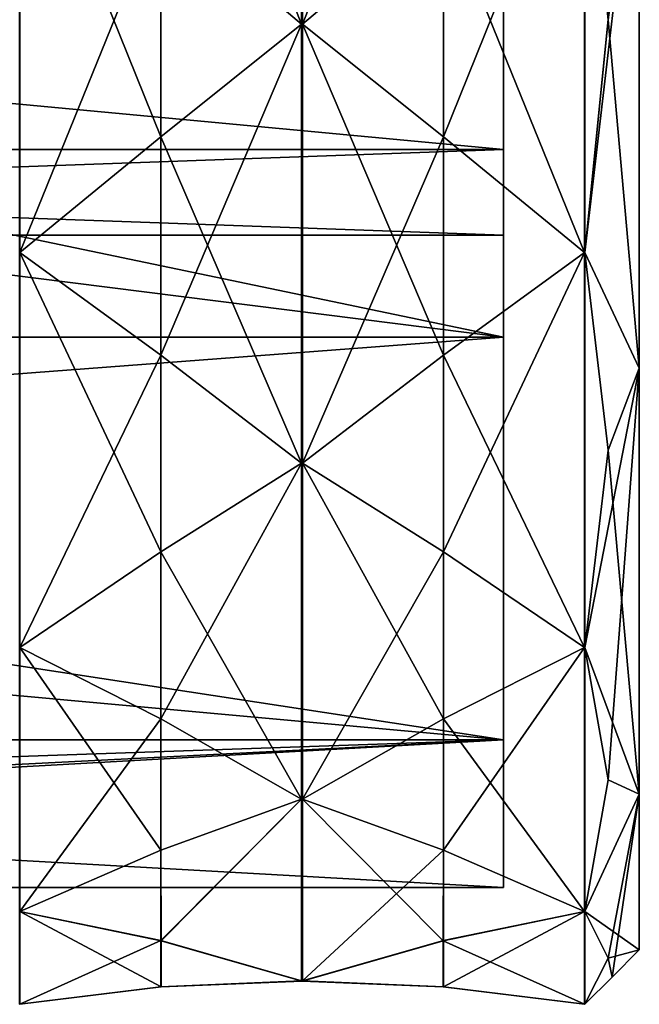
# Model space of a CAD drawing. Header units: millimetres. Extents: x -109 to 171, y -66 to 35.
# Tile 183 of 185: x 159 to 171, y -22 to -4. Entities that reach past the tile are written whole.
import ezdxf

# ---------------------------------------------------------------- set-up
doc = ezdxf.new("R2010")
doc.units = ezdxf.units.MM
doc.header["$LTSCALE"] = 65.185185
for name, color, linetype in [('697', 7, 'CONTINUOUS'), ('699', 7, 'CONTINUOUS'), ('701', 7, 'CONTINUOUS'), ('703', 7, 'CONTINUOUS'), ('704', 7, 'CONTINUOUS'), ('723', 7, 'CONTINUOUS'), ('724', 7, 'CONTINUOUS'), ('725', 7, 'CONTINUOUS'), ('737', 7, 'CONTINUOUS'), ('738', 7, 'CONTINUOUS'), ('739', 7, 'CONTINUOUS'), ('740', 7, 'CONTINUOUS'), ('741', 7, 'CONTINUOUS'), ('742', 7, 'CONTINUOUS'), ('743', 7, 'CONTINUOUS'), ('744', 7, 'CONTINUOUS'), ('745', 7, 'CONTINUOUS'), ('813', 7, 'CONTINUOUS'), ('814', 7, 'CONTINUOUS'), ('815', 7, 'CONTINUOUS'), ('816', 7, 'CONTINUOUS'), ('825', 7, 'CONTINUOUS'), ('826', 7, 'CONTINUOUS'), ('827', 7, 'CONTINUOUS'), ('828', 7, 'CONTINUOUS'), ('829', 7, 'CONTINUOUS'), ('830', 7, 'CONTINUOUS'), ('831', 7, 'CONTINUOUS'), ('832', 7, 'CONTINUOUS'), ('841', 7, 'CONTINUOUS'), ('842', 7, 'CONTINUOUS'), ('843', 7, 'CONTINUOUS'), ('844', 7, 'CONTINUOUS')]:
    doc.layers.add(name, color=color, linetype=linetype)

msp = doc.modelspace()

# ---------------------------------------------------------------- linework, layer by layer
at = {"layer": '697', "linetype": 'CONTINUOUS'}
for points in [[(168.1, -10.125, -17.537), (168.1, 0, -20.25), (125.775, -4.786, -19.676), (168.1, -10.125, -17.537)], [(125.775, -4.786, -19.676), (168.1, 0, -20.25), (132.1, -2.671, -20.073), (125.775, -4.786, -19.676)], [(123.643, -13.488, -15.104), (168.1, -10.125, -17.537), (125.775, -4.786, -19.676), (123.643, -13.488, -15.104)], [(168.1, -17.537, -10.125), (168.1, -10.125, -17.537), (123.643, -13.488, -15.104), (168.1, -17.537, -10.125)], [(119.6, -19.201, -6.434), (168.1, -17.537, -10.125), (123.643, -13.488, -15.104), (119.6, -19.201, -6.434)], [(168.1, -20.25), (168.1, -17.537, -10.125), (119.6, -20.25), (168.1, -20.25)], [(119.6, -20.25), (168.1, -17.537, -10.125), (119.6, -19.986, -3.259), (119.6, -20.25)], [(119.6, -19.986, -3.259), (168.1, -17.537, -10.125), (119.6, -19.201, -6.434), (119.6, -19.986, -3.259)]]:
    msp.add_3dface(points, dxfattribs=at)
at = {"layer": '699', "linetype": 'CONTINUOUS'}
for points in [[(170.6, 0, 21.4), (170.6, -10.7, 18.533), (170.6, 0, -21.4), (170.6, 0, 21.4)], [(170.6, 0, -21.4), (170.6, -10.7, 18.533), (170.6, -10.7, -18.533), (170.6, 0, -21.4)], [(170.6, -10.7, 18.533), (170.6, -18.533, 10.7), (170.6, -10.7, -18.533), (170.6, -10.7, 18.533)], [(170.6, -10.7, -18.533), (170.6, -18.533, 10.7), (170.6, -18.533, -10.7), (170.6, -10.7, -18.533)], [(170.6, -18.533, 10.7), (170.6, -21.4), (170.6, -18.533, -10.7), (170.6, -18.533, 10.7)]]:
    msp.add_3dface(points, dxfattribs=at)
at = {"layer": '701', "linetype": 'CONTINUOUS'}
for points in [[(168.1, 0, 20.25), (168.1, -10.125, 17.537), (119.6, 0, 20.25), (168.1, 0, 20.25)], [(119.6, 0, 20.25), (168.1, -10.125, 17.537), (119.6, -10.125, 17.537), (119.6, 0, 20.25)], [(168.1, -10.125, 17.537), (168.1, -17.537, 10.125), (119.6, -10.125, 17.537), (168.1, -10.125, 17.537)], [(119.6, -10.125, 17.537), (168.1, -17.537, 10.125), (119.6, -17.537, 10.125), (119.6, -10.125, 17.537)], [(168.1, -20.25), (119.6, -20.25), (119.6, -17.537, 10.125), (168.1, -20.25)], [(168.1, -17.537, 10.125), (168.1, -20.25), (119.6, -17.537, 10.125), (168.1, -17.537, 10.125)]]:
    msp.add_3dface(points, dxfattribs=at)
at = {"layer": '703', "linetype": 'CONTINUOUS'}
for points in [[(169.6, 0, -22.4), (170.6, 0, -21.4), (170.027, -4.287, -21.551), (169.6, 0, -22.4)], [(170.6, 0, -21.4), (170.6, -10.7, -18.533), (170.027, -4.287, -21.551), (170.6, 0, -21.4)], [(170.027, -4.287, -21.551), (170.6, -10.7, -18.533), (169.6, -8.572, -20.695), (170.027, -4.287, -21.551)], [(169.6, -8.572, -20.695), (170.6, -10.7, -18.533), (170.027, -12.208, -18.269), (169.6, -8.572, -20.695)], [(170.6, -10.7, -18.533), (170.6, -18.533, -10.7), (170.027, -12.208, -18.269), (170.6, -10.7, -18.533)], [(170.027, -12.208, -18.269), (170.6, -18.533, -10.7), (169.6, -15.839, -15.839), (170.027, -12.208, -18.269)], [(169.6, -15.839, -15.839), (170.6, -18.533, -10.7), (170.027, -18.27, -12.207), (169.6, -15.839, -15.839)], [(170.027, -18.27, -12.207), (170.6, -18.533, -10.7), (169.6, -20.695, -8.572), (170.027, -18.27, -12.207)], [(170.6, -18.533, -10.7), (170.6, -21.4), (169.6, -20.695, -8.572), (170.6, -18.533, -10.7)], [(169.6, -20.695, -8.572), (170.6, -21.4), (170.027, -21.55, -4.288), (169.6, -20.695, -8.572)], [(170.1, -21.9, 0), (169.6, -22.4, 0), (170.027, -21.55, -4.288), (170.1, -21.9, 0)], [(170.6, -21.4), (170.1, -21.9, 0), (170.027, -21.55, -4.288), (170.6, -21.4)]]:
    msp.add_3dface(points, dxfattribs=at)
at = {"layer": '704', "linetype": 'CONTINUOUS'}
for points in [[(170.6, -10.7, 18.533), (170.6, 0, 21.4), (169.6, -8.572, 20.695), (170.6, -10.7, 18.533)], [(169.6, -8.572, 20.695), (170.6, 0, 21.4), (170.027, -4.286, 21.551), (169.6, -8.572, 20.695)], [(170.027, -12.207, 18.27), (170.6, -10.7, 18.533), (169.6, -8.572, 20.695), (170.027, -12.207, 18.27)], [(170.027, -18.269, 12.208), (170.6, -10.7, 18.533), (169.6, -15.839, 15.839), (170.027, -18.269, 12.208)], [(169.6, -15.839, 15.839), (170.6, -10.7, 18.533), (170.027, -12.207, 18.27), (169.6, -15.839, 15.839)], [(170.6, -18.533, 10.7), (170.6, -10.7, 18.533), (170.027, -18.269, 12.208), (170.6, -18.533, 10.7)], [(169.6, -20.695, 8.572), (170.6, -18.533, 10.7), (170.027, -18.269, 12.208), (169.6, -20.695, 8.572)], [(170.6, -18.533, 10.7), (169.6, -20.695, 8.572), (170.027, -21.549, 4.293), (170.6, -18.533, 10.7)], [(170.1, -21.9, 0), (170.6, -18.533, 10.7), (170.027, -21.549, 4.293), (170.1, -21.9, 0)], [(170.6, -21.4), (170.6, -18.533, 10.7), (170.1, -21.9, 0), (170.6, -21.4)], [(169.6, -22.4, 0), (170.1, -21.9, 0), (170.027, -21.549, 4.293), (169.6, -22.4, 0)]]:
    msp.add_3dface(points, dxfattribs=at)
at = {"layer": '723', "linetype": 'CONTINUOUS'}
for points in [[(168.1, 17.537, -10.125), (168.1, 10.125, -17.537), (168.1, -17.537, -10.125), (168.1, 17.537, -10.125)], [(168.1, 17.537, -10.125), (168.1, -17.537, -10.125), (168.1, -2.549, -7.846), (168.1, 17.537, -10.125)], [(168.1, -17.537, 10.125), (168.1, -10.125, 17.537), (168.1, 17.537, 10.125), (168.1, -17.537, 10.125)], [(168.1, -17.537, 10.125), (168.1, 17.537, 10.125), (168.1, 2.549, 7.846), (168.1, -17.537, 10.125)], [(168.1, -10.125, 17.537), (168.1, 10.125, 17.537), (168.1, 17.537, 10.125), (168.1, -10.125, 17.537)], [(168.1, 10.125, -17.537), (168.1, 0, -20.25), (168.1, -10.125, -17.537), (168.1, 10.125, -17.537)], [(168.1, 10.125, -17.537), (168.1, -10.125, -17.537), (168.1, -17.537, -10.125), (168.1, 10.125, -17.537)], [(168.1, -10.125, 17.537), (168.1, 0, 20.25), (168.1, 10.125, 17.537), (168.1, -10.125, 17.537)], [(168.1, -2.549, 7.846), (168.1, -17.537, 10.125), (168.1, 2.549, 7.846), (168.1, -2.549, 7.846)], [(168.1, -17.537, -10.125), (168.1, -20.25), (168.1, -2.549, -7.846), (168.1, -17.537, -10.125)], [(168.1, -2.549, -7.846), (168.1, -20.25), (168.1, -6.674, -4.849), (168.1, -2.549, -7.846)], [(168.1, -6.674, 4.849), (168.1, -17.537, 10.125), (168.1, -2.549, 7.846), (168.1, -6.674, 4.849)], [(168.1, -6.674, -4.849), (168.1, -20.25), (168.1, -8.25), (168.1, -6.674, -4.849)], [(168.1, -8.25), (168.1, -17.537, 10.125), (168.1, -6.674, 4.849), (168.1, -8.25)], [(168.1, -20.25), (168.1, -17.537, 10.125), (168.1, -8.25), (168.1, -20.25)]]:
    msp.add_3dface(points, dxfattribs=at)
at = {"layer": '724', "linetype": 'CONTINUOUS'}
for points in [[(124.1, -2.549, 7.846), (124.1, -6.674, 4.849), (168.1, -2.549, 7.846), (124.1, -2.549, 7.846)], [(124.1, -6.674, 4.849), (168.1, -6.674, 4.849), (168.1, -2.549, 7.846), (124.1, -6.674, 4.849)], [(124.1, -6.674, 4.849), (124.1, -8.25), (168.1, -6.674, 4.849), (124.1, -6.674, 4.849)], [(124.1, -8.25), (168.1, -8.25), (168.1, -6.674, 4.849), (124.1, -8.25)]]:
    msp.add_3dface(points, dxfattribs=at)
at = {"layer": '725', "linetype": 'CONTINUOUS'}
for points in [[(124.1, -6.674, -4.849), (124.1, -2.549, -7.846), (168.1, -6.674, -4.849), (124.1, -6.674, -4.849)], [(124.1, -2.549, -7.846), (168.1, -2.549, -7.846), (168.1, -6.674, -4.849), (124.1, -2.549, -7.846)], [(124.1, -8.25), (124.1, -6.674, -4.849), (168.1, -8.25), (124.1, -8.25)], [(124.1, -6.674, -4.849), (168.1, -6.674, -4.849), (168.1, -8.25), (124.1, -6.674, -4.849)]]:
    msp.add_3dface(points, dxfattribs=at)
at = {"layer": '737', "linetype": 'CONTINUOUS'}
for points in [[(164.39, 4.37, 21.97), (161.8, 2.174, 22.077), (164.39, -4.37, 21.97), (164.39, 4.37, 21.97)], [(164.398, 4.37, 21.97), (164.39, 4.37, 21.97), (164.398, -4.37, 21.97), (164.398, 4.37, 21.97)], [(164.398, -4.37, 21.97), (164.39, 4.37, 21.97), (164.39, -4.37, 21.97), (164.398, -4.37, 21.97)], [(164.406, 4.371, 21.97), (164.398, 4.37, 21.97), (164.406, -4.369, 21.97), (164.406, 4.371, 21.97)], [(164.406, -4.369, 21.97), (164.398, 4.37, 21.97), (164.398, -4.37, 21.97), (164.406, -4.369, 21.97)], [(167, -2.174, 22.077), (164.406, 4.371, 21.97), (164.406, -4.369, 21.97), (167, -2.174, 22.077)], [(164.39, -4.37, 21.97), (161.8, 2.174, 22.077), (161.8, -2.174, 22.077), (164.39, -4.37, 21.97)]]:
    msp.add_3dface(points, dxfattribs=at)
at = {"layer": '738', "linetype": 'CONTINUOUS'}
for points in [[(164.39, -4.37, 21.97), (161.8, -6.44, 21.229), (164.39, -12.445, 18.625), (164.39, -4.37, 21.97)], [(164.398, -4.37, 21.97), (164.39, -4.37, 21.97), (164.398, -12.445, 18.625), (164.398, -4.37, 21.97)], [(164.398, -12.445, 18.625), (164.39, -4.37, 21.97), (164.39, -12.445, 18.625), (164.398, -12.445, 18.625)], [(164.406, -4.369, 21.97), (164.398, -4.37, 21.97), (164.406, -12.444, 18.626), (164.406, -4.369, 21.97)], [(164.406, -12.444, 18.626), (164.398, -4.37, 21.97), (164.398, -12.445, 18.625), (164.406, -12.444, 18.626)], [(167, -6.44, 21.229), (164.406, -4.369, 21.97), (167, -10.458, 19.565), (167, -6.44, 21.229)], [(167, -10.458, 19.565), (164.406, -4.369, 21.97), (164.406, -12.444, 18.626), (167, -10.458, 19.565)], [(161.8, -6.44, 21.229), (159.21, -8.572, 20.695), (161.8, -10.458, 19.565), (161.8, -6.44, 21.229)], [(164.39, -12.445, 18.625), (161.8, -6.44, 21.229), (161.8, -10.458, 19.565), (164.39, -12.445, 18.625)], [(169.59, -8.572, 20.695), (167, -6.44, 21.229), (167, -10.458, 19.565), (169.59, -8.572, 20.695)]]:
    msp.add_3dface(points, dxfattribs=at)
at = {"layer": '739', "linetype": 'CONTINUOUS'}
for points in [[(164.39, -12.445, 18.625), (161.8, -14.074, 17.149), (164.39, -18.625, 12.445), (164.39, -12.445, 18.625)], [(164.398, -12.445, 18.625), (164.39, -12.445, 18.625), (164.398, -18.625, 12.445), (164.398, -12.445, 18.625)], [(164.398, -18.625, 12.445), (164.39, -12.445, 18.625), (164.39, -18.625, 12.445), (164.398, -18.625, 12.445)], [(164.406, -12.444, 18.626), (164.398, -12.445, 18.625), (164.406, -18.625, 12.446), (164.406, -12.444, 18.626)], [(164.406, -18.625, 12.446), (164.398, -12.445, 18.625), (164.398, -18.625, 12.445), (164.406, -18.625, 12.446)], [(167, -14.074, 17.149), (164.406, -12.444, 18.626), (167, -17.149, 14.074), (167, -14.074, 17.149)], [(167, -17.149, 14.074), (164.406, -12.444, 18.626), (164.406, -18.625, 12.446), (167, -17.149, 14.074)], [(161.8, -14.074, 17.149), (159.21, -15.839, 15.839), (161.8, -17.149, 14.074), (161.8, -14.074, 17.149)], [(164.39, -18.625, 12.445), (161.8, -14.074, 17.149), (161.8, -17.149, 14.074), (164.39, -18.625, 12.445)], [(169.59, -15.839, 15.839), (167, -14.074, 17.149), (167, -17.149, 14.074), (169.59, -15.839, 15.839)]]:
    msp.add_3dface(points, dxfattribs=at)
at = {"layer": '740', "linetype": 'CONTINUOUS'}
for points in [[(164.39, -18.625, 12.445), (161.8, -19.565, 10.458), (161.805, -21.23, 6.435), (164.39, -18.625, 12.445)], [(164.4, -21.973, 4.362), (164.39, -18.625, 12.445), (161.805, -21.23, 6.435), (164.4, -21.973, 4.362)], [(164.398, -18.625, 12.445), (164.39, -18.625, 12.445), (164.4, -21.973, 4.362), (164.398, -18.625, 12.445)], [(164.406, -18.625, 12.446), (164.398, -18.625, 12.445), (164.4, -21.973, 4.362), (164.406, -18.625, 12.446)], [(166.995, -21.23, 6.435), (164.406, -18.625, 12.446), (164.4, -21.973, 4.362), (166.995, -21.23, 6.435)], [(167, -19.565, 10.458), (164.406, -18.625, 12.446), (166.995, -21.23, 6.435), (167, -19.565, 10.458)], [(161.8, -19.565, 10.458), (159.21, -20.695, 8.572), (161.805, -21.23, 6.435), (161.8, -19.565, 10.458)], [(169.59, -20.695, 8.572), (167, -19.565, 10.458), (166.995, -21.23, 6.435), (169.59, -20.695, 8.572)]]:
    msp.add_3dface(points, dxfattribs=at)
at = {"layer": '741', "linetype": 'CONTINUOUS'}
for points in [[(159.21, -22.4), (161.8, -22.077, -2.174), (161.805, -22.077, 2.179), (159.21, -22.4)], [(161.8, -22.077, -2.174), (164.39, -21.97, -4.37), (161.805, -22.077, 2.179), (161.8, -22.077, -2.174)], [(164.398, -21.97, -4.37), (164.4, -21.973, 4.362), (161.805, -22.077, 2.179), (164.398, -21.97, -4.37)], [(164.39, -21.97, -4.37), (164.398, -21.97, -4.37), (161.805, -22.077, 2.179), (164.39, -21.97, -4.37)], [(164.406, -21.97, -4.369), (164.4, -21.973, 4.362), (164.398, -21.97, -4.37), (164.406, -21.97, -4.369)], [(166.995, -22.077, 2.179), (164.4, -21.973, 4.362), (164.406, -21.97, -4.369), (166.995, -22.077, 2.179)], [(167, -22.077, -2.174), (166.995, -22.077, 2.179), (164.406, -21.97, -4.369), (167, -22.077, -2.174)], [(169.59, -22.4), (166.995, -22.077, 2.179), (167, -22.077, -2.174), (169.59, -22.4)]]:
    msp.add_3dface(points, dxfattribs=at)
at = {"layer": '742', "linetype": 'CONTINUOUS'}
for points in [[(164.39, -21.97, -4.37), (161.8, -21.229, -6.44), (164.39, -18.625, -12.445), (164.39, -21.97, -4.37)], [(164.39, -18.625, -12.445), (161.8, -21.229, -6.44), (161.8, -19.565, -10.458), (164.39, -18.625, -12.445)], [(164.398, -21.97, -4.37), (164.39, -21.97, -4.37), (164.398, -18.625, -12.445), (164.398, -21.97, -4.37)], [(164.398, -18.625, -12.445), (164.39, -21.97, -4.37), (164.39, -18.625, -12.445), (164.398, -18.625, -12.445)], [(164.406, -18.626, -12.444), (164.398, -21.97, -4.37), (164.398, -18.625, -12.445), (164.406, -18.626, -12.444)], [(164.406, -21.97, -4.369), (164.398, -21.97, -4.37), (164.406, -18.626, -12.444), (164.406, -21.97, -4.369)], [(167, -19.565, -10.458), (164.406, -21.97, -4.369), (164.406, -18.626, -12.444), (167, -19.565, -10.458)], [(161.8, -21.229, -6.44), (159.21, -20.695, -8.572), (161.8, -19.565, -10.458), (161.8, -21.229, -6.44)], [(167, -21.229, -6.44), (164.406, -21.97, -4.369), (167, -19.565, -10.458), (167, -21.229, -6.44)], [(169.59, -20.695, -8.572), (167, -21.229, -6.44), (167, -19.565, -10.458), (169.59, -20.695, -8.572)]]:
    msp.add_3dface(points, dxfattribs=at)
at = {"layer": '743', "linetype": 'CONTINUOUS'}
for points in [[(164.39, -18.625, -12.445), (161.8, -17.149, -14.074), (164.39, -12.445, -18.625), (164.39, -18.625, -12.445)], [(164.39, -12.445, -18.625), (161.8, -17.149, -14.074), (161.8, -14.074, -17.149), (164.39, -12.445, -18.625)], [(164.398, -18.625, -12.445), (164.39, -18.625, -12.445), (164.398, -12.445, -18.625), (164.398, -18.625, -12.445)], [(164.398, -12.445, -18.625), (164.39, -18.625, -12.445), (164.39, -12.445, -18.625), (164.398, -12.445, -18.625)], [(164.406, -12.446, -18.625), (164.398, -18.625, -12.445), (164.398, -12.445, -18.625), (164.406, -12.446, -18.625)], [(164.406, -18.626, -12.444), (164.398, -18.625, -12.445), (164.406, -12.446, -18.625), (164.406, -18.626, -12.444)], [(167, -14.074, -17.149), (164.406, -18.626, -12.444), (164.406, -12.446, -18.625), (167, -14.074, -17.149)], [(161.8, -17.149, -14.074), (159.21, -15.839, -15.839), (161.8, -14.074, -17.149), (161.8, -17.149, -14.074)], [(167, -17.149, -14.074), (164.406, -18.626, -12.444), (167, -14.074, -17.149), (167, -17.149, -14.074)], [(169.59, -15.839, -15.839), (167, -17.149, -14.074), (167, -14.074, -17.149), (169.59, -15.839, -15.839)]]:
    msp.add_3dface(points, dxfattribs=at)
at = {"layer": '744', "linetype": 'CONTINUOUS'}
for points in [[(164.39, -12.445, -18.625), (161.8, -10.458, -19.565), (164.39, -4.37, -21.97), (164.39, -12.445, -18.625)], [(164.39, -4.37, -21.97), (161.8, -10.458, -19.565), (161.8, -6.44, -21.229), (164.39, -4.37, -21.97)], [(164.398, -12.445, -18.625), (164.39, -12.445, -18.625), (164.398, -4.37, -21.97), (164.398, -12.445, -18.625)], [(164.398, -4.37, -21.97), (164.39, -12.445, -18.625), (164.39, -4.37, -21.97), (164.398, -4.37, -21.97)], [(164.406, -4.371, -21.97), (164.398, -12.445, -18.625), (164.398, -4.37, -21.97), (164.406, -4.371, -21.97)], [(164.406, -12.446, -18.625), (164.398, -12.445, -18.625), (164.406, -4.371, -21.97), (164.406, -12.446, -18.625)], [(167, -6.44, -21.229), (164.406, -12.446, -18.625), (164.406, -4.371, -21.97), (167, -6.44, -21.229)], [(161.8, -10.458, -19.565), (159.21, -8.572, -20.695), (161.8, -6.44, -21.229), (161.8, -10.458, -19.565)], [(167, -10.458, -19.565), (164.406, -12.446, -18.625), (167, -6.44, -21.229), (167, -10.458, -19.565)], [(169.59, -8.572, -20.695), (167, -10.458, -19.565), (167, -6.44, -21.229), (169.59, -8.572, -20.695)]]:
    msp.add_3dface(points, dxfattribs=at)
at = {"layer": '745', "linetype": 'CONTINUOUS'}
for points in [[(164.39, -4.37, -21.97), (161.8, -2.174, -22.077), (164.39, 4.37, -21.97), (164.39, -4.37, -21.97)], [(164.398, -4.37, -21.97), (164.39, -4.37, -21.97), (164.398, 4.37, -21.97), (164.398, -4.37, -21.97)], [(164.398, 4.37, -21.97), (164.39, -4.37, -21.97), (164.39, 4.37, -21.97), (164.398, 4.37, -21.97)], [(164.406, 4.369, -21.97), (164.398, -4.37, -21.97), (164.398, 4.37, -21.97), (164.406, 4.369, -21.97)], [(164.406, -4.371, -21.97), (164.398, -4.37, -21.97), (164.406, 4.369, -21.97), (164.406, -4.371, -21.97)], [(167, 2.174, -22.077), (164.406, -4.371, -21.97), (164.406, 4.369, -21.97), (167, 2.174, -22.077)], [(167, -2.174, -22.077), (164.406, -4.371, -21.97), (167, 2.174, -22.077), (167, -2.174, -22.077)]]:
    msp.add_3dface(points, dxfattribs=at)
at = {"layer": '813', "linetype": 'CONTINUOUS'}
for points in [[(169.59, -22.4), (167, -22.077, -2.174), (169.59, -20.695, -8.572), (169.59, -22.4)], [(167, -22.077, -2.174), (167, -21.229, -6.44), (169.59, -20.695, -8.572), (167, -22.077, -2.174)], [(169.59, -22.4), (169.59, -20.695, -8.572), (169.595, -20.695, -8.572), (169.59, -22.4)], [(169.59, -22.4), (169.595, -20.695, -8.572), (169.595, -22.4, 0), (169.59, -22.4)], [(169.6, -20.695, -8.572), (169.6, -22.4, 0), (169.595, -22.4, 0), (169.6, -20.695, -8.572)], [(169.595, -20.695, -8.572), (169.6, -20.695, -8.572), (169.595, -22.4, 0), (169.595, -20.695, -8.572)], [(169.6, -22.4, 0), (169.6, -20.695, -8.572), (170.027, -21.55, -4.288), (169.6, -22.4, 0)], [(167, -22.077, -2.174), (164.406, -21.97, -4.369), (167, -21.229, -6.44), (167, -22.077, -2.174)]]:
    msp.add_3dface(points, dxfattribs=at)
at = {"layer": '814', "linetype": 'CONTINUOUS'}
for points in [[(169.59, -20.695, -8.572), (167, -19.565, -10.458), (169.59, -15.839, -15.839), (169.59, -20.695, -8.572)], [(167, -19.565, -10.458), (167, -17.149, -14.074), (169.59, -15.839, -15.839), (167, -19.565, -10.458)], [(169.59, -20.695, -8.572), (169.59, -15.839, -15.839), (169.595, -15.839, -15.839), (169.59, -20.695, -8.572)], [(169.595, -20.695, -8.572), (169.59, -20.695, -8.572), (169.595, -15.839, -15.839), (169.595, -20.695, -8.572)], [(169.6, -15.839, -15.839), (169.6, -20.695, -8.572), (169.595, -20.695, -8.572), (169.6, -15.839, -15.839)], [(169.6, -15.839, -15.839), (169.595, -20.695, -8.572), (169.595, -15.839, -15.839), (169.6, -15.839, -15.839)], [(169.6, -15.839, -15.839), (170.027, -18.27, -12.207), (169.6, -20.695, -8.572), (169.6, -15.839, -15.839)], [(167, -19.565, -10.458), (164.406, -18.626, -12.444), (167, -17.149, -14.074), (167, -19.565, -10.458)]]:
    msp.add_3dface(points, dxfattribs=at)
at = {"layer": '815', "linetype": 'CONTINUOUS'}
for points in [[(169.59, -15.839, -15.839), (167, -14.074, -17.149), (169.59, -8.572, -20.695), (169.59, -15.839, -15.839)], [(167, -14.074, -17.149), (167, -10.458, -19.565), (169.59, -8.572, -20.695), (167, -14.074, -17.149)], [(169.59, -15.839, -15.839), (169.59, -8.572, -20.695), (169.595, -8.572, -20.695), (169.59, -15.839, -15.839)], [(169.595, -15.839, -15.839), (169.59, -15.839, -15.839), (169.595, -8.572, -20.695), (169.595, -15.839, -15.839)], [(169.6, -8.572, -20.695), (169.6, -15.839, -15.839), (169.595, -15.839, -15.839), (169.6, -8.572, -20.695)], [(169.6, -8.572, -20.695), (169.595, -15.839, -15.839), (169.595, -8.572, -20.695), (169.6, -8.572, -20.695)], [(169.6, -8.572, -20.695), (170.027, -12.208, -18.269), (169.6, -15.839, -15.839), (169.6, -8.572, -20.695)], [(167, -14.074, -17.149), (164.406, -12.446, -18.625), (167, -10.458, -19.565), (167, -14.074, -17.149)]]:
    msp.add_3dface(points, dxfattribs=at)
at = {"layer": '816', "linetype": 'CONTINUOUS'}
for points in [[(169.59, -8.572, -20.695), (167, -6.44, -21.229), (169.59, 0, -22.4), (169.59, -8.572, -20.695)], [(167, -6.44, -21.229), (167, -2.174, -22.077), (169.59, 0, -22.4), (167, -6.44, -21.229)], [(169.59, -8.572, -20.695), (169.59, 0, -22.4), (169.595, 0, -22.4), (169.59, -8.572, -20.695)], [(169.6, 0, -22.4), (169.6, -8.572, -20.695), (169.595, -8.572, -20.695), (169.6, 0, -22.4)], [(169.6, 0, -22.4), (169.595, -8.572, -20.695), (169.595, 0, -22.4), (169.6, 0, -22.4)], [(169.6, 0, -22.4), (170.027, -4.287, -21.551), (169.6, -8.572, -20.695), (169.6, 0, -22.4)], [(169.595, -8.572, -20.695), (169.59, -8.572, -20.695), (169.595, 0, -22.4), (169.595, -8.572, -20.695)], [(167, -6.44, -21.229), (164.406, -4.371, -21.97), (167, -2.174, -22.077), (167, -6.44, -21.229)]]:
    msp.add_3dface(points, dxfattribs=at)
at = {"layer": '825', "linetype": 'CONTINUOUS'}
for points in [[(169.59, 0, 22.4), (167, -2.174, 22.077), (169.59, -8.572, 20.695), (169.59, 0, 22.4)], [(169.59, 0, 22.4), (169.59, -8.572, 20.695), (169.595, -8.572, 20.695), (169.59, 0, 22.4)], [(169.595, 0, 22.4), (169.59, 0, 22.4), (169.595, -8.572, 20.695), (169.595, 0, 22.4)], [(169.6, -8.572, 20.695), (169.6, 0, 22.4), (169.595, 0, 22.4), (169.6, -8.572, 20.695)], [(169.6, -8.572, 20.695), (169.595, 0, 22.4), (169.595, -8.572, 20.695), (169.6, -8.572, 20.695)], [(169.6, -8.572, 20.695), (170.027, -4.286, 21.551), (169.6, 0, 22.4), (169.6, -8.572, 20.695)], [(167, -2.174, 22.077), (164.406, -4.369, 21.97), (167, -6.44, 21.229), (167, -2.174, 22.077)], [(167, -2.174, 22.077), (167, -6.44, 21.229), (169.59, -8.572, 20.695), (167, -2.174, 22.077)]]:
    msp.add_3dface(points, dxfattribs=at)
at = {"layer": '826', "linetype": 'CONTINUOUS'}
for points in [[(169.59, -8.572, 20.695), (167, -10.458, 19.565), (169.59, -15.839, 15.839), (169.59, -8.572, 20.695)], [(169.59, -8.572, 20.695), (169.59, -15.839, 15.839), (169.595, -15.839, 15.839), (169.59, -8.572, 20.695)], [(169.595, -8.572, 20.695), (169.59, -8.572, 20.695), (169.595, -15.839, 15.839), (169.595, -8.572, 20.695)], [(169.6, -15.839, 15.839), (169.6, -8.572, 20.695), (169.595, -8.572, 20.695), (169.6, -15.839, 15.839)], [(169.6, -15.839, 15.839), (169.595, -8.572, 20.695), (169.595, -15.839, 15.839), (169.6, -15.839, 15.839)], [(169.6, -15.839, 15.839), (170.027, -12.207, 18.27), (169.6, -8.572, 20.695), (169.6, -15.839, 15.839)], [(167, -10.458, 19.565), (164.406, -12.444, 18.626), (167, -14.074, 17.149), (167, -10.458, 19.565)], [(167, -10.458, 19.565), (167, -14.074, 17.149), (169.59, -15.839, 15.839), (167, -10.458, 19.565)]]:
    msp.add_3dface(points, dxfattribs=at)
at = {"layer": '827', "linetype": 'CONTINUOUS'}
for points in [[(169.59, -15.839, 15.839), (167, -17.149, 14.074), (169.59, -20.695, 8.572), (169.59, -15.839, 15.839)], [(169.59, -15.839, 15.839), (169.59, -20.695, 8.572), (169.595, -20.695, 8.572), (169.59, -15.839, 15.839)], [(169.595, -15.839, 15.839), (169.59, -15.839, 15.839), (169.595, -20.695, 8.572), (169.595, -15.839, 15.839)], [(169.6, -20.695, 8.572), (169.6, -15.839, 15.839), (169.595, -15.839, 15.839), (169.6, -20.695, 8.572)], [(169.6, -20.695, 8.572), (169.595, -15.839, 15.839), (169.595, -20.695, 8.572), (169.6, -20.695, 8.572)], [(169.6, -20.695, 8.572), (170.027, -18.269, 12.208), (169.6, -15.839, 15.839), (169.6, -20.695, 8.572)], [(167, -17.149, 14.074), (164.406, -18.625, 12.446), (167, -19.565, 10.458), (167, -17.149, 14.074)], [(167, -17.149, 14.074), (167, -19.565, 10.458), (169.59, -20.695, 8.572), (167, -17.149, 14.074)]]:
    msp.add_3dface(points, dxfattribs=at)
at = {"layer": '828', "linetype": 'CONTINUOUS'}
for points in [[(169.59, -20.695, 8.572), (166.995, -21.23, 6.435), (169.59, -22.4), (169.59, -20.695, 8.572)], [(169.59, -20.695, 8.572), (169.59, -22.4), (169.595, -22.4, 0), (169.59, -20.695, 8.572)], [(169.59, -20.695, 8.572), (169.595, -22.4, 0), (169.595, -20.695, 8.572), (169.59, -20.695, 8.572)], [(169.6, -22.4, 0), (169.6, -20.695, 8.572), (169.595, -20.695, 8.572), (169.6, -22.4, 0)], [(169.595, -22.4, 0), (169.6, -22.4, 0), (169.595, -20.695, 8.572), (169.595, -22.4, 0)], [(169.6, -20.695, 8.572), (169.6, -22.4, 0), (170.027, -21.549, 4.293), (169.6, -20.695, 8.572)], [(166.995, -21.23, 6.435), (164.4, -21.973, 4.362), (166.995, -22.077, 2.179), (166.995, -21.23, 6.435)], [(166.995, -21.23, 6.435), (166.995, -22.077, 2.179), (169.59, -22.4), (166.995, -21.23, 6.435)]]:
    msp.add_3dface(points, dxfattribs=at)
at = {"layer": '829', "linetype": 'CONTINUOUS'}
for points in [[(159.21, -20.695, -8.572), (159.21, -22.4), (159.2, -22.4, 0), (159.21, -20.695, -8.572)], [(159.2, -20.695, -8.572), (159.21, -20.695, -8.572), (159.2, -22.4, 0), (159.2, -20.695, -8.572)], [(159.21, -22.4), (159.21, -20.695, -8.572), (161.8, -21.229, -6.44), (159.21, -22.4)], [(161.8, -22.077, -2.174), (159.21, -22.4), (161.8, -21.229, -6.44), (161.8, -22.077, -2.174)], [(164.39, -21.97, -4.37), (161.8, -22.077, -2.174), (161.8, -21.229, -6.44), (164.39, -21.97, -4.37)]]:
    msp.add_3dface(points, dxfattribs=at)
at = {"layer": '830', "linetype": 'CONTINUOUS'}
for points in [[(159.21, -15.839, -15.839), (159.21, -20.695, -8.572), (159.2, -20.695, -8.572), (159.21, -15.839, -15.839)], [(159.21, -15.839, -15.839), (159.2, -20.695, -8.572), (159.2, -15.839, -15.839), (159.21, -15.839, -15.839)], [(159.21, -20.695, -8.572), (159.21, -15.839, -15.839), (161.8, -17.149, -14.074), (159.21, -20.695, -8.572)], [(161.8, -19.565, -10.458), (159.21, -20.695, -8.572), (161.8, -17.149, -14.074), (161.8, -19.565, -10.458)], [(164.39, -18.625, -12.445), (161.8, -19.565, -10.458), (161.8, -17.149, -14.074), (164.39, -18.625, -12.445)]]:
    msp.add_3dface(points, dxfattribs=at)
at = {"layer": '831', "linetype": 'CONTINUOUS'}
for points in [[(159.21, -8.572, -20.695), (159.21, -15.839, -15.839), (159.2, -15.839, -15.839), (159.21, -8.572, -20.695)], [(159.21, -8.572, -20.695), (159.2, -15.839, -15.839), (159.2, -8.572, -20.695), (159.21, -8.572, -20.695)], [(159.21, -15.839, -15.839), (159.21, -8.572, -20.695), (161.8, -10.458, -19.565), (159.21, -15.839, -15.839)], [(161.8, -14.074, -17.149), (159.21, -15.839, -15.839), (161.8, -10.458, -19.565), (161.8, -14.074, -17.149)], [(164.39, -12.445, -18.625), (161.8, -14.074, -17.149), (161.8, -10.458, -19.565), (164.39, -12.445, -18.625)]]:
    msp.add_3dface(points, dxfattribs=at)
at = {"layer": '832', "linetype": 'CONTINUOUS'}
for points in [[(159.21, 0, -22.4), (159.21, -8.572, -20.695), (159.2, -8.572, -20.695), (159.21, 0, -22.4)], [(159.21, 0, -22.4), (159.2, -8.572, -20.695), (159.2, 0, -22.4), (159.21, 0, -22.4)], [(159.21, -8.572, -20.695), (159.21, 0, -22.4), (161.8, -2.174, -22.077), (159.21, -8.572, -20.695)], [(161.8, -6.44, -21.229), (159.21, -8.572, -20.695), (161.8, -2.174, -22.077), (161.8, -6.44, -21.229)], [(164.39, -4.37, -21.97), (161.8, -6.44, -21.229), (161.8, -2.174, -22.077), (164.39, -4.37, -21.97)]]:
    msp.add_3dface(points, dxfattribs=at)
at = {"layer": '841', "linetype": 'CONTINUOUS'}
for points in [[(159.21, -8.572, 20.695), (159.21, 0, 22.4), (159.2, 0, 22.4), (159.21, -8.572, 20.695)], [(159.21, -8.572, 20.695), (159.2, 0, 22.4), (159.2, -8.572, 20.695), (159.21, -8.572, 20.695)], [(161.8, -2.174, 22.077), (159.21, 0, 22.4), (161.8, -6.44, 21.229), (161.8, -2.174, 22.077)], [(159.21, 0, 22.4), (159.21, -8.572, 20.695), (161.8, -6.44, 21.229), (159.21, 0, 22.4)], [(164.39, -4.37, 21.97), (161.8, -2.174, 22.077), (161.8, -6.44, 21.229), (164.39, -4.37, 21.97)]]:
    msp.add_3dface(points, dxfattribs=at)
at = {"layer": '842', "linetype": 'CONTINUOUS'}
for points in [[(159.21, -15.839, 15.839), (159.21, -8.572, 20.695), (159.2, -8.572, 20.695), (159.21, -15.839, 15.839)], [(159.21, -15.839, 15.839), (159.2, -8.572, 20.695), (159.2, -15.839, 15.839), (159.21, -15.839, 15.839)], [(161.8, -10.458, 19.565), (159.21, -8.572, 20.695), (161.8, -14.074, 17.149), (161.8, -10.458, 19.565)], [(159.21, -8.572, 20.695), (159.21, -15.839, 15.839), (161.8, -14.074, 17.149), (159.21, -8.572, 20.695)], [(164.39, -12.445, 18.625), (161.8, -10.458, 19.565), (161.8, -14.074, 17.149), (164.39, -12.445, 18.625)]]:
    msp.add_3dface(points, dxfattribs=at)
at = {"layer": '843', "linetype": 'CONTINUOUS'}
for points in [[(159.21, -20.695, 8.572), (159.21, -15.839, 15.839), (159.2, -15.839, 15.839), (159.21, -20.695, 8.572)], [(159.21, -20.695, 8.572), (159.2, -15.839, 15.839), (159.2, -20.695, 8.572), (159.21, -20.695, 8.572)], [(161.8, -17.149, 14.074), (159.21, -15.839, 15.839), (161.8, -19.565, 10.458), (161.8, -17.149, 14.074)], [(159.21, -15.839, 15.839), (159.21, -20.695, 8.572), (161.8, -19.565, 10.458), (159.21, -15.839, 15.839)], [(164.39, -18.625, 12.445), (161.8, -17.149, 14.074), (161.8, -19.565, 10.458), (164.39, -18.625, 12.445)]]:
    msp.add_3dface(points, dxfattribs=at)
at = {"layer": '844', "linetype": 'CONTINUOUS'}
for points in [[(159.21, -22.4), (159.21, -20.695, 8.572), (159.2, -20.695, 8.572), (159.21, -22.4)], [(159.2, -22.4, 0), (159.21, -22.4), (159.2, -20.695, 8.572), (159.2, -22.4, 0)], [(161.805, -21.23, 6.435), (159.21, -20.695, 8.572), (161.805, -22.077, 2.179), (161.805, -21.23, 6.435)], [(159.21, -20.695, 8.572), (159.21, -22.4), (161.805, -22.077, 2.179), (159.21, -20.695, 8.572)], [(164.4, -21.973, 4.362), (161.805, -21.23, 6.435), (161.805, -22.077, 2.179), (164.4, -21.973, 4.362)]]:
    msp.add_3dface(points, dxfattribs=at)

doc.saveas('drawing.dxf')
